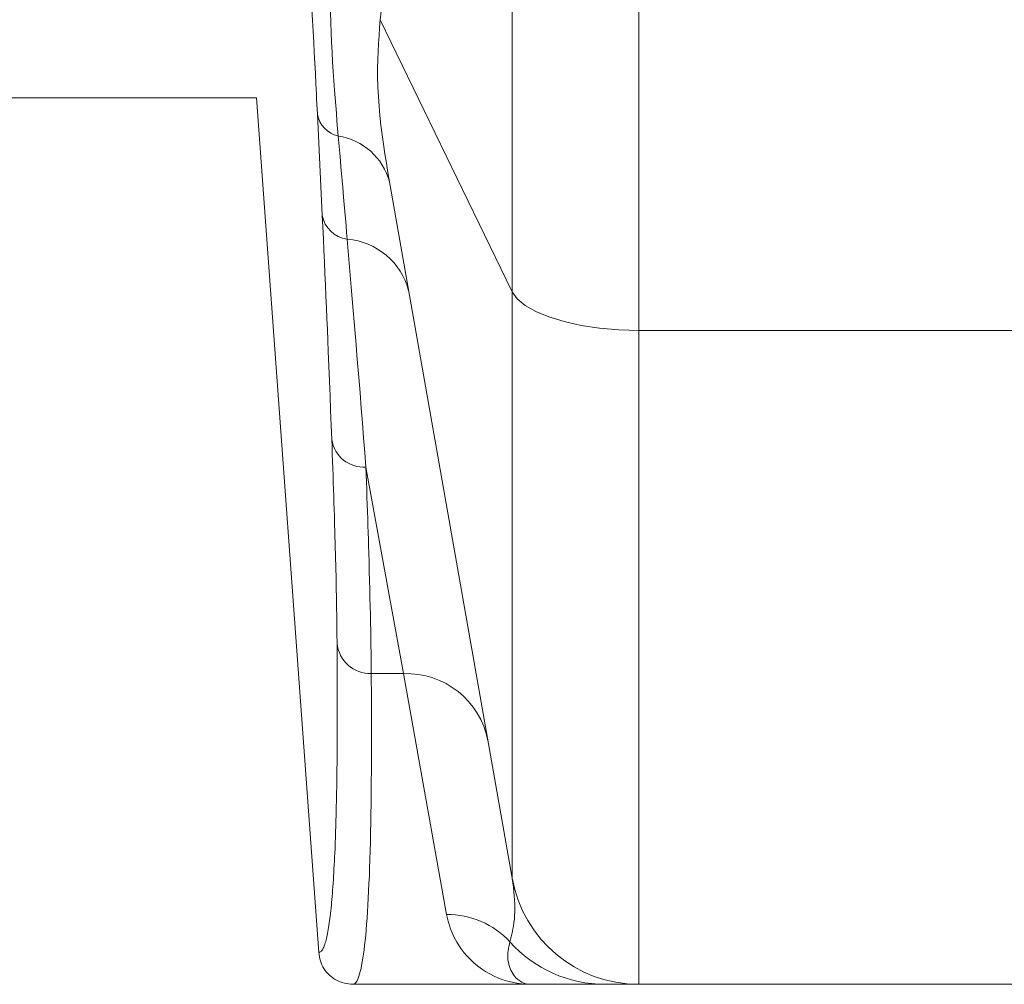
# Model space of a CAD drawing. Extents: x 193 to 943, y 26 to 526.
# Tile 141 of 207: x 373.95 to 376.82, y 88.03 to 90.84. Entities that reach past the tile are written whole.
import ezdxf

# ---------------------------------------------------------------- set-up
doc = ezdxf.new("R2010")
doc.units = 0
doc.layers.get('0').update_dxf_attribs({"lineweight": 25})
doc.layers.add('KG4_HLS_SYA', color=7, linetype='Continuous', lineweight=25)

# ---------------------------------------------------------------- blocks, each defined once
blk = doc.blocks.new('Kreis-A069HW5Y7N', base_point=(375.3866, 88.029))
at = {"color": 0, "lineweight": -2}
blk.add_ellipse((375.7559, 88.404), major_axis=(-0.3693, -0.0651), ratio=1, start_param=0, end_param=1.396263, dxfattribs=at)
blk = doc.blocks.new('Spline-A069HW7A7N', base_point=(374.873, 88.5356))
at = {"color": 0, "lineweight": -2}
for p, q in [((374.8757, 89.0243), (374.8757, 89.0115)), ((374.8757, 89.0115), (374.8758, 88.9987)), ((374.8758, 88.9987), (374.8759, 88.986)), ((374.8759, 88.986), (374.876, 88.9733)), ((374.876, 88.9733), (374.8761, 88.9607)), ((374.8761, 88.9607), (374.8761, 88.9482)), ((374.8761, 88.9482), (374.8762, 88.9358)), ((374.8762, 88.9358), (374.8763, 88.9235)), ((374.8763, 88.9235), (374.8763, 88.9113)), ((374.8763, 88.9113), (374.8763, 88.8992)), ((374.8763, 88.8992), (374.8764, 88.8873)), ((374.8764, 88.8873), (374.8764, 88.8754)), ((374.8764, 88.8754), (374.8764, 88.8519)), ((374.8764, 88.8519), (374.8764, 88.8287)), ((374.8764, 88.8287), (374.8764, 88.806)), ((374.8764, 88.806), (374.8763, 88.7835)), ((374.8762, 88.7614), (374.8761, 88.7397)), ((374.8763, 88.7835), (374.8762, 88.7614)), ((374.8761, 88.7397), (374.8759, 88.7182)), ((374.8759, 88.7182), (374.8758, 88.6971)), ((374.8756, 88.6764), (374.8753, 88.6562)), ((374.8758, 88.6971), (374.8756, 88.6764)), ((374.8753, 88.6562), (374.8751, 88.6364)), ((374.8748, 88.6171), (374.8745, 88.6031)), ((374.8751, 88.6364), (374.8748, 88.6171)), ((374.8742, 88.5893), (374.8739, 88.5757)), ((374.8745, 88.6031), (374.8742, 88.5893)), ((374.8736, 88.5622), (374.8733, 88.5489)), ((374.8739, 88.5757), (374.8736, 88.5622)), ((374.8733, 88.5489), (374.873, 88.5356))]:
    blk.add_line(p, q, dxfattribs=at)
blk = doc.blocks.new('Spline-A069HW7Y7N', base_point=(374.822, 88.029))
at = {"color": 0, "lineweight": -2}
for p, q in [((374.8231, 88.1155), (374.822, 88.1217)), ((374.8243, 88.1094), (374.8231, 88.1155)), ((374.8257, 88.1033), (374.8243, 88.1094)), ((374.8273, 88.0973), (374.8257, 88.1033)), ((374.8292, 88.0914), (374.8273, 88.0973)), ((374.8315, 88.0857), (374.8292, 88.0914)), ((374.8343, 88.0802), (374.8315, 88.0857)), ((374.8374, 88.0749), (374.8343, 88.0802)), ((374.841, 88.0697), (374.8374, 88.0749)), ((374.8449, 88.0648), (374.841, 88.0697)), ((374.8491, 88.0602), (374.8449, 88.0648)), ((374.8536, 88.0557), (374.8491, 88.0602)), ((374.8583, 88.0516), (374.8536, 88.0557)), ((374.8633, 88.0477), (374.8583, 88.0516)), ((374.8685, 88.0442), (374.8633, 88.0477)), ((374.8738, 88.041), (374.8685, 88.0442)), ((374.8794, 88.0382), (374.8738, 88.041)), ((374.8851, 88.0359), (374.8794, 88.0382)), ((374.891, 88.034), (374.8851, 88.0359)), ((374.897, 88.0325), (374.891, 88.034)), ((374.9031, 88.0314), (374.897, 88.0325)), ((374.9092, 88.0304), (374.9031, 88.0314)), ((374.9155, 88.0297), (374.9092, 88.0304)), ((374.9217, 88.029), (374.9155, 88.0297))]:
    blk.add_line(p, q, dxfattribs=at)
blk = doc.blocks.new('Spline-A069HW807N', base_point=(375.6569, 88.029))
at = {"color": 0, "lineweight": -2}
for p, q in [((375.6569, 88.029), (375.6611, 88.029)), ((375.6611, 88.029), (375.6652, 88.029)), ((375.6652, 88.029), (375.6694, 88.029)), ((375.6694, 88.029), (375.6734, 88.029)), ((375.6734, 88.029), (375.6774, 88.029)), ((375.6774, 88.029), (375.6814, 88.029)), ((375.6814, 88.029), (375.6852, 88.029)), ((375.6852, 88.029), (375.6889, 88.029)), ((375.6889, 88.029), (375.6925, 88.029)), ((375.6925, 88.029), (375.6961, 88.029)), ((375.6961, 88.029), (375.6995, 88.029)), ((375.6995, 88.029), (375.7029, 88.029)), ((375.7029, 88.029), (375.7109, 88.029)), ((375.7109, 88.029), (375.7184, 88.029)), ((375.7184, 88.029), (375.7252, 88.029)), ((375.7252, 88.029), (375.7315, 88.029)), ((375.7315, 88.029), (375.7369, 88.029)), ((375.7369, 88.029), (375.7416, 88.029)), ((375.7416, 88.029), (375.7453, 88.029)), ((375.7453, 88.029), (375.7484, 88.029)), ((375.7484, 88.029), (375.7508, 88.029)), ((375.7508, 88.029), (375.7527, 88.029)), ((375.7527, 88.029), (375.7544, 88.029)), ((375.7544, 88.029), (375.7559, 88.029))]:
    blk.add_line(p, q, dxfattribs=at)
blk = doc.blocks.new('Spline-A069HW827N', base_point=(375.4412, 88.029))
at = {"color": 0, "lineweight": -2}
for p, q in [((375.4412, 88.029), (375.4413, 88.029)), ((375.4413, 88.029), (375.4413, 88.029)), ((375.4413, 88.029), (375.4414, 88.029)), ((375.4414, 88.029), (375.4414, 88.029)), ((375.4414, 88.029), (375.4415, 88.029)), ((375.4415, 88.029), (375.4415, 88.029)), ((375.4415, 88.029), (375.4434, 88.029)), ((375.4434, 88.029), (375.4453, 88.029)), ((375.4453, 88.029), (375.4472, 88.029)), ((375.4472, 88.029), (375.4491, 88.029)), ((375.4491, 88.029), (375.451, 88.029)), ((375.451, 88.029), (375.453, 88.029)), ((375.453, 88.029), (375.4687, 88.029)), ((375.4687, 88.029), (375.4847, 88.029)), ((375.4847, 88.029), (375.501, 88.029)), ((375.501, 88.029), (375.5175, 88.029)), ((375.5175, 88.029), (375.5345, 88.029)), ((375.5345, 88.029), (375.552, 88.029)), ((375.552, 88.029), (375.5595, 88.029)), ((375.5595, 88.029), (375.5671, 88.029)), ((375.5671, 88.029), (375.5749, 88.029)), ((375.5749, 88.029), (375.583, 88.029)), ((375.583, 88.029), (375.5913, 88.029)), ((375.5913, 88.029), (375.5999, 88.029)), ((375.5999, 88.029), (375.6088, 88.029)), ((375.6088, 88.029), (375.6181, 88.029)), ((375.6181, 88.029), (375.6276, 88.029)), ((375.6276, 88.029), (375.6373, 88.029)), ((375.6373, 88.029), (375.6471, 88.029)), ((375.6471, 88.029), (375.6569, 88.029))]:
    blk.add_line(p, q, dxfattribs=at)
blk = doc.blocks.new('Polylinie-A069HXNS7N', base_point=(375.3866, 89.9376))
at = {"color": 0, "lineweight": -2}
for p, q in [((375.3866, 90.0503), (375.4011, 90.0298)), ((375.4011, 90.0298), (375.4241, 90.0104)), ((375.4241, 90.0104), (375.4551, 89.9925)), ((375.4551, 89.9925), (375.4933, 89.9766)), ((375.4933, 89.9766), (375.5378, 89.963)), ((375.5378, 89.963), (375.5876, 89.9521)), ((375.5876, 89.9521), (375.6414, 89.9441)), ((375.6414, 89.9441), (375.6979, 89.9392)), ((375.6979, 89.9392), (375.7559, 89.9376))]:
    blk.add_line(p, q, dxfattribs=at)
blk = doc.blocks.new('Spline-A069HXNY7N', base_point=(375.0017, 90.8443))
at = {"color": 0, "lineweight": -2}
for p, q in [((375.0255, 91.1208), (375.0275, 91.1466)), ((375.0235, 91.095), (375.0255, 91.1208)), ((375.0214, 91.0693), (375.0235, 91.095)), ((375.0194, 91.0437), (375.0214, 91.0693)), ((375.0173, 91.0182), (375.0194, 91.0437)), ((375.0151, 90.9929), (375.0173, 91.0182)), ((375.013, 90.9678), (375.0151, 90.9929)), ((375.0085, 90.9181), (375.0108, 90.9429)), ((375.0108, 90.9429), (375.013, 90.9678)), ((375.0063, 90.8935), (375.0085, 90.9181)), ((375.004, 90.8688), (375.0063, 90.8935)), ((375.0017, 90.8443), (375.004, 90.8688))]:
    blk.add_line(p, q, dxfattribs=at)
blk = doc.blocks.new('Spline-A069HXQW7N', base_point=(374.9938, 90.3706))
at = {"color": 0, "lineweight": -2}
for p, q in [((374.9999, 90.821), (375.0017, 90.8443)), ((374.9965, 90.7745), (374.9981, 90.7978)), ((374.9981, 90.7978), (374.9999, 90.821)), ((374.9952, 90.7511), (374.9965, 90.7745)), ((374.9942, 90.7277), (374.9952, 90.7511)), ((374.9938, 90.7041), (374.9942, 90.7277)), ((374.9939, 90.6763), (374.9938, 90.7041)), ((374.9947, 90.6484), (374.9939, 90.6763)), ((374.9961, 90.6204), (374.9947, 90.6484)), ((374.9982, 90.5923), (374.9961, 90.6204)), ((375.0008, 90.5643), (374.9982, 90.5923)), ((375.0038, 90.5363), (375.0008, 90.5643)), ((375.0072, 90.5085), (375.0038, 90.5363)), ((375.011, 90.4808), (375.0072, 90.5085)), ((375.0151, 90.4532), (375.011, 90.4808)), ((375.0194, 90.4257), (375.0151, 90.4532)), ((375.0238, 90.3981), (375.0194, 90.4257)), ((375.0283, 90.3706), (375.0238, 90.3981))]:
    blk.add_line(p, q, dxfattribs=at)
blk = doc.blocks.new('Spline-A069HXS67N', base_point=(374.822, 88.1217))
at = {"color": 0, "lineweight": -2}
for p, q in [((374.8729, 88.5309), (374.8728, 88.5262)), ((374.873, 88.5356), (374.8729, 88.5309)), ((374.8724, 88.5078), (374.8719, 88.4904)), ((374.8725, 88.5124), (374.8724, 88.5078)), ((374.8726, 88.517), (374.8725, 88.5124)), ((374.8727, 88.5216), (374.8726, 88.517)), ((374.8728, 88.5262), (374.8727, 88.5216)), ((374.8714, 88.4736), (374.8709, 88.4575)), ((374.8719, 88.4904), (374.8714, 88.4736)), ((374.8703, 88.4419), (374.8697, 88.4268)), ((374.8709, 88.4575), (374.8703, 88.4419)), ((374.8697, 88.4268), (374.869, 88.4119)), ((374.8679, 88.3885), (374.8673, 88.3771)), ((374.8685, 88.4001), (374.8679, 88.3885)), ((374.869, 88.4119), (374.8685, 88.4001)), ((374.8661, 88.355), (374.8655, 88.3443)), ((374.8667, 88.3659), (374.8661, 88.355)), ((374.8673, 88.3771), (374.8667, 88.3659)), ((374.8649, 88.3338), (374.8642, 88.3237)), ((374.8655, 88.3443), (374.8649, 88.3338)), ((374.8628, 88.3041), (374.8621, 88.2947)), ((374.8635, 88.3137), (374.8628, 88.3041)), ((374.8642, 88.3237), (374.8635, 88.3137)), ((374.8606, 88.2766), (374.8598, 88.2679)), ((374.8613, 88.2855), (374.8606, 88.2766)), ((374.8621, 88.2947), (374.8613, 88.2855)), ((374.8573, 88.2434), (374.8565, 88.2357)), ((374.8582, 88.2513), (374.8573, 88.2434)), ((374.859, 88.2595), (374.8582, 88.2513)), ((374.8598, 88.2679), (374.859, 88.2595)), ((374.8538, 88.2141), (374.8529, 88.2074)), ((374.8547, 88.2211), (374.8538, 88.2141)), ((374.8556, 88.2282), (374.8547, 88.2211)), ((374.8565, 88.2357), (374.8556, 88.2282)), ((374.8489, 88.1831), (374.8479, 88.1777)), ((374.85, 88.1889), (374.8489, 88.1831)), ((374.851, 88.1948), (374.85, 88.1889)), ((374.8519, 88.201), (374.851, 88.1948)), ((374.8529, 88.2074), (374.8519, 88.201)), ((374.8425, 88.1542), (374.8414, 88.1503)), ((374.8436, 88.1584), (374.8425, 88.1542)), ((374.8447, 88.1628), (374.8436, 88.1584)), ((374.8458, 88.1675), (374.8447, 88.1628)), ((374.8469, 88.1725), (374.8458, 88.1675)), ((374.8479, 88.1777), (374.8469, 88.1725)), ((374.8289, 88.125), (374.8275, 88.124)), ((374.8302, 88.1263), (374.8289, 88.125)), ((374.8316, 88.1278), (374.8302, 88.1263)), ((374.8328, 88.1297), (374.8316, 88.1278)), ((374.8341, 88.1319), (374.8328, 88.1297)), ((374.8354, 88.1343), (374.8341, 88.1319)), ((374.8366, 88.137), (374.8354, 88.1343)), ((374.8378, 88.14), (374.8366, 88.137)), ((374.839, 88.1432), (374.8378, 88.14)), ((374.8402, 88.1466), (374.839, 88.1432)), ((374.8414, 88.1503), (374.8402, 88.1466)), ((374.8234, 88.1222), (374.822, 88.1217)), ((374.8248, 88.1227), (374.8234, 88.1222)), ((374.8262, 88.1233), (374.8248, 88.1227)), ((374.8275, 88.124), (374.8262, 88.1233))]:
    blk.add_line(p, q, dxfattribs=at)
blk = doc.blocks.new('Spline-A069HXS87N', base_point=(374.8601, 89.0243))
at = {"color": 0, "lineweight": -2}
for p, q in [((374.8601, 89.6189), (374.8609, 89.5978)), ((374.8609, 89.5978), (374.8617, 89.5767)), ((374.8617, 89.5767), (374.8624, 89.5557)), ((374.8624, 89.5557), (374.8631, 89.5349)), ((374.8631, 89.5349), (374.8639, 89.5143)), ((374.8639, 89.5143), (374.8646, 89.494)), ((374.8646, 89.494), (374.8652, 89.4739)), ((374.8652, 89.4739), (374.8659, 89.4541)), ((374.8659, 89.4541), (374.8665, 89.4346)), ((374.8665, 89.4346), (374.8671, 89.4154)), ((374.8671, 89.4154), (374.8677, 89.3964)), ((374.8677, 89.3964), (374.8683, 89.3776)), ((374.8683, 89.3776), (374.8693, 89.3434)), ((374.8693, 89.3434), (374.8702, 89.3099)), ((374.8702, 89.3099), (374.8711, 89.2774)), ((374.8711, 89.2774), (374.8719, 89.2457)), ((374.8719, 89.2457), (374.8726, 89.2151)), ((374.8726, 89.2151), (374.8732, 89.1855)), ((374.8732, 89.1855), (374.8738, 89.1569)), ((374.8738, 89.1569), (374.8742, 89.1292)), ((374.8742, 89.1292), (374.8746, 89.1023)), ((374.8746, 89.1023), (374.875, 89.076)), ((374.875, 89.076), (374.8753, 89.05)), ((374.8753, 89.05), (374.8757, 89.0243))]:
    blk.add_line(p, q, dxfattribs=at)
blk = doc.blocks.new('Spline-A069HXSA7N', base_point=(374.8324, 89.6189))
at = {"color": 0, "lineweight": -2}
for p, q in [((374.8324, 90.2738), (374.834, 90.2395)), ((374.834, 90.2395), (374.8356, 90.2052)), ((374.8356, 90.2052), (374.8371, 90.1711)), ((374.8371, 90.1711), (374.8387, 90.1371)), ((374.8387, 90.1371), (374.8402, 90.1034)), ((374.8402, 90.1034), (374.8417, 90.07)), ((374.8417, 90.07), (374.8431, 90.0369)), ((374.8431, 90.0369), (374.8446, 90.0042)), ((374.8446, 90.0042), (374.846, 89.9719)), ((374.846, 89.9719), (374.8473, 89.9399)), ((374.8473, 89.9399), (374.8487, 89.9084)), ((374.8487, 89.9084), (374.8499, 89.8773)), ((374.8499, 89.8773), (374.8518, 89.8329)), ((374.8518, 89.8329), (374.8535, 89.7891)), ((374.8535, 89.7891), (374.8552, 89.746)), ((374.8552, 89.746), (374.8569, 89.7034)), ((374.8569, 89.7034), (374.8585, 89.6611)), ((374.8585, 89.6611), (374.8601, 89.6189))]:
    blk.add_line(p, q, dxfattribs=at)
blk = doc.blocks.new('Spline-A069HXSC7N', base_point=(374.7935, 90.5685))
at = {"color": 0, "lineweight": -2}
for p, q in [((374.7936, 91.0383), (374.7954, 91.0052)), ((374.7954, 91.0052), (374.7972, 90.9721)), ((374.7972, 90.9721), (374.799, 90.9393)), ((374.799, 90.9393), (374.8007, 90.9066)), ((374.8007, 90.9066), (374.8025, 90.8742)), ((374.8025, 90.8742), (374.8042, 90.8421)), ((374.8042, 90.8421), (374.8059, 90.8103)), ((374.8059, 90.8103), (374.8075, 90.7788)), ((374.8075, 90.7788), (374.8092, 90.7478)), ((374.8092, 90.7478), (374.8107, 90.7171)), ((374.8107, 90.7171), (374.8123, 90.6868)), ((374.8123, 90.6868), (374.8138, 90.6568)), ((374.8138, 90.6568), (374.8146, 90.6419)), ((374.8146, 90.6419), (374.8153, 90.6272)), ((374.8153, 90.6272), (374.8161, 90.6125)), ((374.8161, 90.6125), (374.8168, 90.5978)), ((374.8168, 90.5978), (374.8175, 90.5832)), ((374.8175, 90.5832), (374.8183, 90.5685))]:
    blk.add_line(p, q, dxfattribs=at)
blk = doc.blocks.new('Spline-A069HXTC7N', base_point=(374.8539, 90.5048))
at = {"color": 0, "lineweight": -2}
for p, q in [((374.8545, 90.9538), (374.8539, 90.9835)), ((374.8551, 90.9242), (374.8545, 90.9538)), ((374.8558, 90.8947), (374.8551, 90.9242)), ((374.8565, 90.8652), (374.8558, 90.8947)), ((374.8574, 90.836), (374.8565, 90.8652)), ((374.8585, 90.807), (374.8574, 90.836)), ((374.8597, 90.7782), (374.8585, 90.807)), ((374.8611, 90.7497), (374.8597, 90.7782)), ((374.8627, 90.7215), (374.8611, 90.7497)), ((374.8645, 90.6935), (374.8627, 90.7215)), ((374.8663, 90.6658), (374.8645, 90.6935)), ((374.8683, 90.6382), (374.8663, 90.6658)), ((374.87, 90.6157), (374.8683, 90.6382)), ((374.8718, 90.5934), (374.87, 90.6157)), ((374.8736, 90.5711), (374.8718, 90.5934)), ((374.8754, 90.549), (374.8736, 90.5711)), ((374.8773, 90.5268), (374.8754, 90.549)), ((374.8792, 90.5048), (374.8773, 90.5268))]:
    blk.add_line(p, q, dxfattribs=at)
blk = doc.blocks.new('Kreis-A069HXTE7N', base_point=(374.8792, 90.3706))
at = {"color": 0, "lineweight": -2}
blk.add_ellipse((374.8521, 90.3247), major_axis=(0.1762, 0.046), ratio=1, start_param=0, end_param=1.166356, dxfattribs=at)
blk = doc.blocks.new('Kreis-A069HXTG7N', base_point=(374.8183, 90.5048))
at = {"color": 0, "lineweight": -2}
blk.add_ellipse((374.8959, 90.5818), major_axis=(-0.0777, -0.0132), ratio=1, start_param=0, end_param=1.187631, dxfattribs=at)
blk = doc.blocks.new('Spline-A069HXTI7N', base_point=(374.8792, 90.2033))
at = {"color": 0, "lineweight": -2}
for p, q in [((374.8818, 90.4746), (374.8792, 90.5048)), ((374.8844, 90.4446), (374.8818, 90.4746)), ((374.887, 90.4146), (374.8844, 90.4446)), ((374.8896, 90.3848), (374.887, 90.4146)), ((374.8922, 90.3553), (374.8896, 90.3848)), ((374.8947, 90.3261), (374.8922, 90.3553)), ((374.8965, 90.3053), (374.8947, 90.3261)), ((374.8983, 90.2848), (374.8965, 90.3053)), ((374.9001, 90.2643), (374.8983, 90.2848)), ((374.9018, 90.2439), (374.9001, 90.2643)), ((374.9036, 90.2236), (374.9018, 90.2439)), ((374.9053, 90.2033), (374.9036, 90.2236))]:
    blk.add_line(p, q, dxfattribs=at)
blk = doc.blocks.new('Kreis-A069HXTK7N', base_point=(374.9053, 90.0526))
at = {"color": 0, "lineweight": -2}
blk.add_ellipse((374.8895, 90.0029), major_axis=(0.1949, 0.0497), ratio=1, start_param=0, end_param=1.24237, dxfattribs=at)
blk = doc.blocks.new('Kreis-A069HXTO7N', base_point=(374.8324, 90.2033))
at = {"color": 0, "lineweight": -2}
blk.add_ellipse((374.9164, 90.2877), major_axis=(-0.0839, -0.0139), ratio=1, start_param=0, end_param=1.275612, dxfattribs=at)
blk = doc.blocks.new('Kreis-A069HXU47N', base_point=(375.0696, 88.7399))
at = {"color": 0, "lineweight": -2}
blk.add_ellipse((375.0779, 88.6935), major_axis=(0.238, 0.0464), ratio=1, start_param=0, end_param=1.412081, dxfattribs=at)
blk = doc.blocks.new('Spline-A069HXU67N', base_point=(374.9053, 89.5384))
at = {"color": 0, "lineweight": -2}
for p, q in [((374.9083, 90.1683), (374.9053, 90.2033)), ((374.9112, 90.1334), (374.9083, 90.1683)), ((374.9142, 90.0986), (374.9112, 90.1334)), ((374.9171, 90.064), (374.9142, 90.0986)), ((374.92, 90.0296), (374.9171, 90.064)), ((374.9228, 89.9956), (374.92, 90.0296)), ((374.9256, 89.962), (374.9228, 89.9956)), ((374.9284, 89.9288), (374.9256, 89.962)), ((374.9311, 89.8961), (374.9284, 89.9288)), ((374.9338, 89.8637), (374.9311, 89.8961)), ((374.9364, 89.8318), (374.9338, 89.8637)), ((374.9389, 89.8003), (374.9364, 89.8318)), ((374.9426, 89.7552), (374.9389, 89.8003)), ((374.9462, 89.7109), (374.9426, 89.7552)), ((374.9496, 89.6672), (374.9462, 89.7109)), ((374.9531, 89.624), (374.9496, 89.6672)), ((374.9565, 89.5811), (374.9531, 89.624)), ((374.9599, 89.5384), (374.9565, 89.5811))]:
    blk.add_line(p, q, dxfattribs=at)
blk = doc.blocks.new('Kreis-A069HXUI7N', base_point=(374.8601, 89.5382))
at = {"color": 0, "lineweight": -2}
blk.add_ellipse((374.9537, 89.6328), major_axis=(-0.0936, -0.0139), ratio=1, start_param=0, end_param=1.488002, dxfattribs=at)
blk = doc.blocks.new('Spline-A069HXUU7N', base_point=(374.9598, 88.9358))
at = {"color": 0, "lineweight": -2}
for p, q in [((374.9606, 89.5165), (374.9599, 89.5384)), ((374.9614, 89.4946), (374.9606, 89.5165)), ((374.9622, 89.4728), (374.9614, 89.4946)), ((374.9629, 89.4512), (374.9622, 89.4728)), ((374.9637, 89.4298), (374.9629, 89.4512)), ((374.9644, 89.4086), (374.9637, 89.4298)), ((374.9651, 89.3878), (374.9644, 89.4086)), ((374.9657, 89.3674), (374.9651, 89.3878)), ((374.9664, 89.3472), (374.9657, 89.3674)), ((374.967, 89.3273), (374.9664, 89.3472)), ((374.9676, 89.3077), (374.967, 89.3273)), ((374.9681, 89.2883), (374.9676, 89.3077)), ((374.9689, 89.2609), (374.9681, 89.2883)), ((374.9697, 89.2341), (374.9689, 89.2609)), ((374.9704, 89.2078), (374.9697, 89.2341)), ((374.971, 89.182), (374.9704, 89.2078)), ((374.9717, 89.1568), (374.971, 89.182)), ((374.9722, 89.1321), (374.9717, 89.1568)), ((374.9728, 89.1079), (374.9722, 89.1321)), ((374.9732, 89.0844), (374.9728, 89.1079)), ((374.9737, 89.0614), (374.9732, 89.0844)), ((374.9741, 89.039), (374.9737, 89.0614)), ((374.9744, 89.0173), (374.9741, 89.039)), ((374.9747, 88.9961), (374.9744, 89.0173)), ((374.9748, 88.9858), (374.9747, 88.9961)), ((374.975, 88.9757), (374.9748, 88.9858)), ((374.9751, 88.9656), (374.975, 88.9757)), ((374.9752, 88.9556), (374.9751, 88.9656)), ((374.9753, 88.9457), (374.9752, 88.9556)), ((374.9754, 88.9358), (374.9753, 88.9457))]:
    blk.add_line(p, q, dxfattribs=at)
blk = doc.blocks.new('Kreis-A069HXUW7N', base_point=(374.8756, 88.9358))
at = {"color": 0, "lineweight": -2}
blk.add_ellipse((374.9734, 89.034), major_axis=(-0.0978, -0.0097), ratio=1, start_param=0, end_param=1.491537, dxfattribs=at)
blk = doc.blocks.new('Kreis-A069HXUY7N', base_point=(375.195, 88.1529))
at = {"color": 0, "lineweight": -2}
blk.add_ellipse((375.1962, 87.983), major_axis=(0.1836, 0.1699), ratio=1, start_param=0, end_param=0.828883, dxfattribs=at)
blk = doc.blocks.new('Spline-A069HXV07N', base_point=(375.3798, 88.1529))
at = {"color": 0, "lineweight": -2}
for p, q in [((375.3867, 88.3377), (375.3883, 88.3251)), ((375.3883, 88.3251), (375.3899, 88.3125)), ((375.3899, 88.3125), (375.3913, 88.2999)), ((375.3913, 88.2999), (375.3925, 88.2876)), ((375.3925, 88.2876), (375.3935, 88.2755)), ((375.3935, 88.2755), (375.3941, 88.2636)), ((375.3942, 88.2406), (375.3937, 88.2296)), ((375.3941, 88.2636), (375.3943, 88.252)), ((375.3943, 88.252), (375.3942, 88.2406)), ((375.3928, 88.2189), (375.3916, 88.2086)), ((375.3937, 88.2296), (375.3928, 88.2189)), ((375.3871, 88.1829), (375.3854, 88.1752)), ((375.3887, 88.1906), (375.3871, 88.1829)), ((375.3901, 88.1986), (375.3887, 88.1906)), ((375.3916, 88.2086), (375.3901, 88.1986)), ((375.3817, 88.1603), (375.3798, 88.1529)), ((375.3836, 88.1677), (375.3817, 88.1603)), ((375.3854, 88.1752), (375.3836, 88.1677))]:
    blk.add_line(p, q, dxfattribs=at)
blk = doc.blocks.new('Spline-A069HXV27N', base_point=(374.9217, 88.029))
at = {"color": 0, "lineweight": -2}
for p, q in [((374.9755, 88.912), (374.9754, 88.9358)), ((374.9757, 88.8883), (374.9755, 88.912)), ((374.9758, 88.8647), (374.9757, 88.8883)), ((374.9759, 88.8413), (374.9758, 88.8647)), ((374.976, 88.8182), (374.9759, 88.8413)), ((374.9761, 88.7954), (374.976, 88.8182)), ((374.9761, 88.7731), (374.9761, 88.7954)), ((374.9761, 88.7511), (374.9761, 88.7731)), ((374.9761, 88.7295), (374.9761, 88.7511)), ((374.9761, 88.7082), (374.9761, 88.7295)), ((374.976, 88.6873), (374.9761, 88.7082)), ((374.9759, 88.6667), (374.976, 88.6873)), ((374.9756, 88.6265), (374.9758, 88.6464)), ((374.9758, 88.6464), (374.9759, 88.6667)), ((374.9755, 88.6068), (374.9756, 88.6265)), ((374.9751, 88.5685), (374.9753, 88.5875)), ((374.9753, 88.5875), (374.9755, 88.6068)), ((374.9748, 88.5498), (374.9751, 88.5685)), ((374.9743, 88.5135), (374.9746, 88.5315)), ((374.9746, 88.5315), (374.9748, 88.5498)), ((374.9739, 88.4958), (374.9743, 88.5135)), ((374.9732, 88.4614), (374.9736, 88.4784)), ((374.9736, 88.4784), (374.9739, 88.4958)), ((374.9722, 88.4186), (374.9728, 88.4447)), ((374.9728, 88.4447), (374.9732, 88.4614)), ((374.9714, 88.3935), (374.9722, 88.4186)), ((374.9706, 88.3691), (374.9714, 88.3935)), ((374.9698, 88.3456), (374.9706, 88.3691)), ((374.9688, 88.3229), (374.9698, 88.3456)), ((374.9668, 88.2801), (374.9678, 88.3011)), ((374.9678, 88.3011), (374.9688, 88.3229)), ((374.9657, 88.2599), (374.9668, 88.2801)), ((374.9632, 88.2222), (374.9645, 88.2406)), ((374.9645, 88.2406), (374.9657, 88.2599)), ((374.9619, 88.2045), (374.9632, 88.2222)), ((374.9591, 88.1719), (374.9606, 88.1878)), ((374.9606, 88.1878), (374.9619, 88.2045)), ((374.9561, 88.1426), (374.9576, 88.1568)), ((374.9576, 88.1568), (374.9591, 88.1719)), ((374.9528, 88.1167), (374.9545, 88.1292)), ((374.9545, 88.1292), (374.9561, 88.1426)), ((374.9493, 88.0942), (374.9511, 88.105)), ((374.9511, 88.105), (374.9528, 88.1167)), ((374.9435, 88.0666), (374.9455, 88.075)), ((374.9455, 88.075), (374.9474, 88.0842)), ((374.9474, 88.0842), (374.9493, 88.0942)), ((374.9327, 88.0372), (374.9339, 88.0392)), ((374.9339, 88.0392), (374.935, 88.0414)), ((374.935, 88.0414), (374.9372, 88.0465)), ((374.9372, 88.0465), (374.9394, 88.0524)), ((374.9394, 88.0524), (374.9415, 88.0591)), ((374.9415, 88.0591), (374.9435, 88.0666)), ((374.9217, 88.029), (374.9223, 88.0291)), ((374.9223, 88.0291), (374.923, 88.0292)), ((374.923, 88.0292), (374.9236, 88.0293)), ((374.9236, 88.0293), (374.9242, 88.0294)), ((374.9242, 88.0294), (374.9249, 88.0296)), ((374.9249, 88.0296), (374.9255, 88.0299)), ((374.9255, 88.0299), (374.9268, 88.0305)), ((374.9268, 88.0305), (374.928, 88.0314)), ((374.928, 88.0314), (374.9288, 88.0321)), ((374.9288, 88.0321), (374.9296, 88.033)), ((374.9296, 88.033), (374.9304, 88.0339)), ((374.9304, 88.0339), (374.9312, 88.0349)), ((374.9312, 88.0349), (374.932, 88.036)), ((374.932, 88.036), (374.9327, 88.0372))]:
    blk.add_line(p, q, dxfattribs=at)
blk = doc.blocks.new('Spline-A069HXV47N', base_point=(375.195, 88.029))
at = {"color": 0, "lineweight": -2}
for p, q in [((375.195, 88.2331), (375.1969, 88.2252)), ((375.1969, 88.2252), (375.1989, 88.2172)), ((375.1989, 88.2172), (375.201, 88.2093)), ((375.201, 88.2093), (375.2032, 88.2016)), ((375.2032, 88.2016), (375.2056, 88.1939)), ((375.2056, 88.1939), (375.2082, 88.1865)), ((375.2082, 88.1865), (375.2111, 88.1792)), ((375.2111, 88.1792), (375.2142, 88.1722)), ((375.2142, 88.1722), (375.2176, 88.1653)), ((375.2176, 88.1653), (375.2211, 88.1586)), ((375.2211, 88.1586), (375.2248, 88.1521)), ((375.2248, 88.1521), (375.2287, 88.1458)), ((375.2287, 88.1458), (375.237, 88.1336)), ((375.237, 88.1336), (375.2458, 88.1221)), ((375.2458, 88.1221), (375.2551, 88.1113)), ((375.2551, 88.1113), (375.2648, 88.101)), ((375.2648, 88.101), (375.275, 88.0915)), ((375.275, 88.0915), (375.2856, 88.0827)), ((375.2856, 88.0827), (375.2971, 88.0741)), ((375.2971, 88.0741), (375.309, 88.0663)), ((375.309, 88.0663), (375.3213, 88.0592)), ((375.3213, 88.0592), (375.3338, 88.0529)), ((375.3338, 88.0529), (375.3466, 88.0473)), ((375.3466, 88.0473), (375.3597, 88.0425)), ((375.3597, 88.0425), (375.3729, 88.0384)), ((375.3729, 88.0384), (375.3863, 88.035)), ((375.3863, 88.035), (375.3998, 88.0324)), ((375.3998, 88.0324), (375.4134, 88.0305)), ((375.4134, 88.0305), (375.427, 88.0294)), ((375.427, 88.0294), (375.4407, 88.029)), ((375.4407, 88.029), (375.4408, 88.029)), ((375.4408, 88.029), (375.4409, 88.029)), ((375.4409, 88.029), (375.441, 88.029)), ((375.441, 88.029), (375.441, 88.029)), ((375.441, 88.029), (375.4411, 88.029)), ((375.4411, 88.029), (375.4412, 88.029))]:
    blk.add_line(p, q, dxfattribs=at)
blk = doc.blocks.new('Kreis-A069HXV67N', base_point=(375.3798, 88.029))
at = {"color": 0, "lineweight": -2}
blk.add_ellipse((375.6571, 88.4012), major_axis=(-0.2773, -0.2483), ratio=1, start_param=0, end_param=0.840083, dxfattribs=at)
blk = doc.blocks.new('Spline-A069HXVK7N', base_point=(375.3738, 88.029))
at = {"color": 0, "lineweight": -2}
for p, q in [((375.375, 88.1266), (375.3743, 88.1204)), ((375.376, 88.1331), (375.375, 88.1266)), ((375.3771, 88.1396), (375.376, 88.1331)), ((375.3784, 88.1462), (375.3771, 88.1396)), ((375.3798, 88.1529), (375.3784, 88.1462)), ((375.3743, 88.1204), (375.3738, 88.1143)), ((375.3738, 88.1143), (375.3738, 88.1069)), ((375.3738, 88.1069), (375.3743, 88.0998)), ((375.3743, 88.0998), (375.3753, 88.0932)), ((375.3753, 88.0932), (375.3767, 88.0869)), ((375.3767, 88.0869), (375.3785, 88.0809)), ((375.3785, 88.0809), (375.3806, 88.0753)), ((375.3806, 88.0753), (375.3829, 88.07)), ((375.3829, 88.07), (375.3854, 88.065)), ((375.3854, 88.065), (375.3882, 88.0603)), ((375.3882, 88.0603), (375.3912, 88.0559)), ((375.3912, 88.0559), (375.3943, 88.0519)), ((375.3943, 88.0519), (375.3976, 88.0481)), ((375.3976, 88.0481), (375.403, 88.0432)), ((375.403, 88.0432), (375.4087, 88.0389)), ((375.4087, 88.0389), (375.4146, 88.0355)), ((375.4146, 88.0355), (375.4208, 88.0327)), ((375.4208, 88.0327), (375.4271, 88.0307)), ((375.4271, 88.0307), (375.4335, 88.0295)), ((375.4335, 88.0295), (375.4348, 88.0293)), ((375.4348, 88.0293), (375.436, 88.0292)), ((375.436, 88.0292), (375.4373, 88.0291)), ((375.4373, 88.0291), (375.4385, 88.029)), ((375.4385, 88.029), (375.4398, 88.029)), ((375.4398, 88.029), (375.441, 88.029)), ((375.441, 88.029), (375.4411, 88.029)), ((375.4411, 88.029), (375.4411, 88.029)), ((375.4411, 88.029), (375.4411, 88.029)), ((375.4411, 88.029), (375.4411, 88.029)), ((375.4411, 88.029), (375.4412, 88.029)), ((375.4412, 88.029), (375.4412, 88.029))]:
    blk.add_line(p, q, dxfattribs=at)

msp = doc.modelspace()

# ---------------------------------------------------------------- linework, layer by layer
at = {"layer": 'KG4_HLS_SYA', "color": 8, "linetype": 'Continuous', "lineweight": 9, "ltscale": 0.13, "true_color": 0x808080}
for p, q in [((375.7559, 89.9376), (375.7559, 116.0269)), ((375.3866, 115.9252), (375.3866, 90.0503)), ((375.3866, 90.0503), (375.0017, 90.8443)), ((374.8183, 90.5685), (374.8324, 90.2738)), ((375.3866, 88.3388), (375.0283, 90.3706)), ((375.3866, 90.0503), (375.3866, 88.3388)), ((377.3162, 89.9376), (375.7559, 89.9376)), ((375.7559, 88.029), (375.7559, 89.9376)), ((374.9599, 89.5384), (375.0697, 88.9358)), ((374.9754, 88.9358), (375.0697, 88.9358)), ((375.0697, 88.9358), (375.195, 88.2331))]:
    msp.add_line(p, q, dxfattribs=at)
at = {"layer": 'KG4_HLS_SYA', "color": 7, "linetype": 'Continuous', "lineweight": 9, "ltscale": 0.13}
for p, q in [((373.8664, 90.6164), (374.641, 90.6164)), ((374.641, 90.6164), (374.822, 88.1217)), ((375.4412, 88.029), (374.9217, 88.029)), ((377.3162, 88.029), (375.7559, 88.029))]:
    msp.add_line(p, q, dxfattribs=at)

# ---------------------------------------------------------------- block references
at = {"layer": 'KG4_HLS_SYA', "color": 8, "linetype": 'Continuous', "lineweight": 9, "ltscale": 0.13, "true_color": 0x808080}
for name, p in [('Spline-A069HXNY7N', (375.0017, 90.8443)), ('Spline-A069HXSC7N', (374.7935, 90.5685)), ('Spline-A069HXTC7N', (374.8539, 90.5048)), ('Spline-A069HXQW7N', (374.9938, 90.3706)), ('Kreis-A069HXTG7N', (374.8183, 90.5048)), ('Kreis-A069HXTE7N', (374.8792, 90.3706)), ('Spline-A069HXTI7N', (374.8792, 90.2033)), ('Spline-A069HXSA7N', (374.8324, 89.6189)), ('Kreis-A069HXTO7N', (374.8324, 90.2033)), ('Kreis-A069HXTK7N', (374.9053, 90.0526)), ('Spline-A069HXU67N', (374.9053, 89.5384)), ('Polylinie-A069HXNS7N', (375.3866, 89.9376)), ('Spline-A069HXS87N', (374.8601, 89.0243)), ('Kreis-A069HXUI7N', (374.8601, 89.5382)), ('Spline-A069HXUU7N', (374.9598, 88.9358)), ('Spline-A069HW7A7N', (374.873, 88.5356)), ('Kreis-A069HXUW7N', (374.8756, 88.9358)), ('Spline-A069HXV27N', (374.9217, 88.029)), ('Kreis-A069HXU47N', (375.0696, 88.7399)), ('Spline-A069HXS67N', (374.822, 88.1217)), ('Spline-A069HXV07N', (375.3798, 88.1529)), ('Kreis-A069HW5Y7N', (375.3866, 88.029)), ('Kreis-A069HXUY7N', (375.195, 88.1529)), ('Spline-A069HXV47N', (375.195, 88.029)), ('Spline-A069HXVK7N', (375.3738, 88.029)), ('Kreis-A069HXV67N', (375.3798, 88.029))]:
    msp.add_blockref(name, p, dxfattribs=at)
at = {"layer": 'KG4_HLS_SYA', "color": 7, "linetype": 'Continuous', "lineweight": 9, "ltscale": 0.13}
for name, p in [('Spline-A069HW7Y7N', (374.822, 88.029)), ('Spline-A069HW827N', (375.4412, 88.029)), ('Spline-A069HW807N', (375.6569, 88.029))]:
    msp.add_blockref(name, p, dxfattribs=at)

doc.saveas('drawing.dxf')
